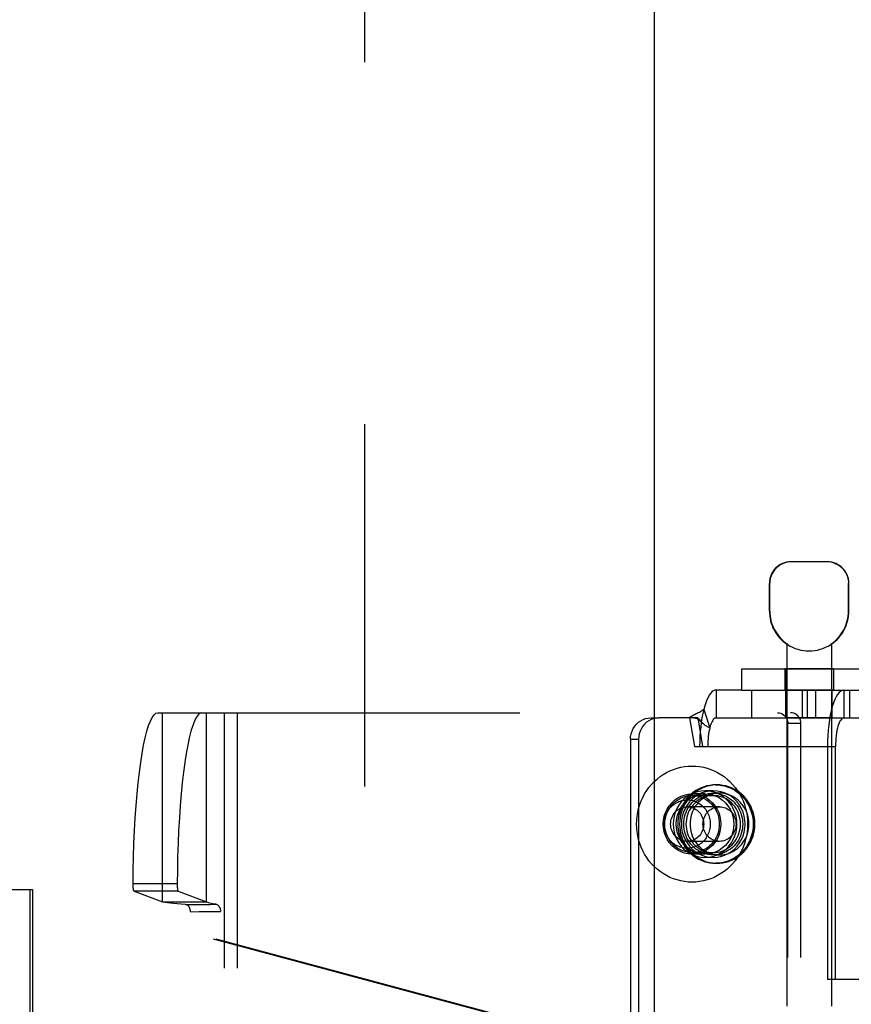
# Model space of a CAD drawing. Header units: inches. Extents: x 0 to 185, y 0 to 120.
# Tile 35 of 102: x 56.43 to 58.76, y 38.63 to 41.39. Entities that reach past the tile are written whole.
import ezdxf

# ---------------------------------------------------------------- set-up
doc = ezdxf.new("R2010")
doc.units = ezdxf.units.IN
doc.header["$LTSCALE"] = 10.163043
doc.header["$MEASUREMENT"] = 0
doc.linetypes.add('HIDDEN', pattern=[0.2, 0.1, -0.1])
doc.layers.get('0').update_dxf_attribs({"linetype": 'CONTINUOUS'})
doc.layers.add('02___PRT_ALL_AXES', color=7, linetype='CONTINUOUS')
doc.layers.add('DEFAULT_2', color=8, linetype='HIDDEN')

msp = doc.modelspace()

# ---------------------------------------------------------------- linework, layer by layer
at = {"color": 3, "linetype": 'Continuous'}
msp.add_line((58.2093, 67.3389), (58.2093, 9.0469), dxfattribs=at)
at = {"layer": '02___PRT_ALL_AXES', "color": 8, "linetype": 'HIDDEN'}
for p, q in [((58.5331, 39.7294), (58.5331, 39.8079)), ((58.7561, 39.7294), (58.7561, 39.8079)), ((58.5341, 39.7294), (58.5331, 39.7294)), ((58.7561, 39.7294), (58.7551, 39.7294)), ((58.5821, 39.6371), (58.5821, 36.1679)), ((58.5839, 39.6371), (58.5821, 39.6371)), ((58.5839, 39.6371), (58.5839, 39.6359)), ((58.7053, 39.6371), (58.7053, 39.6359)), ((58.7071, 39.6371), (58.7053, 39.6371)), ((58.7071, 39.6371), (58.7071, 36.1679)), ((58.5766, 39.5679), (58.5766, 39.5079)), ((58.7126, 39.5679), (58.5766, 39.5679)), ((58.7126, 39.5679), (58.7126, 39.5079)), ((58.7126, 39.5079), (58.5766, 39.5079)), ((58.5796, 39.4299), (58.5796, 39.5079)), ((58.6256, 39.4299), (58.6256, 39.5079)), ((58.6636, 39.4299), (58.6636, 39.5079)), ((58.7096, 39.4299), (58.7096, 39.5079)), ((58.7096, 39.4299), (58.5796, 39.4299)), ((58.3755, 39.2254), (58.3527, 39.2254)), ((58.3823, 39.2419), (58.3861, 39.2419)), ((58.3527, 39.2164), (58.3161, 39.2164)), ((58.3527, 39.0474), (58.3161, 39.0474)), ((58.3755, 39.0384), (58.3527, 39.0384)), ((58.3823, 39.0219), (58.3861, 39.0219))]:
    msp.add_line(p, q, dxfattribs=at)
for points in [[(58.3527, 39.2254), (58.3418, 39.2247), (58.3313, 39.2227), (58.321, 39.2193), (58.3111, 39.2147), (58.3019, 39.2089), (58.2934, 39.2019), (58.2858, 39.1939), (58.2791, 39.185), (58.2735, 39.1754), (58.2691, 39.1651), (58.2659, 39.1543), (58.2639, 39.1432), (58.2633, 39.1319), (58.2639, 39.1207), (58.2659, 39.1095), (58.2691, 39.0988), (58.2735, 39.0885), (58.2791, 39.0788), (58.2858, 39.0699), (58.2934, 39.0619), (58.3019, 39.055), (58.3111, 39.0491), (58.321, 39.0445), (58.3313, 39.0411), (58.3418, 39.0391), (58.3527, 39.0384)], [(58.3755, 39.2254), (58.3646, 39.2247), (58.3541, 39.2227), (58.3438, 39.2193), (58.3339, 39.2147), (58.3247, 39.2089), (58.3162, 39.2019), (58.3086, 39.1939), (58.3019, 39.185), (58.2963, 39.1754), (58.2919, 39.1651), (58.2887, 39.1543), (58.2867, 39.1432), (58.2861, 39.1319), (58.2867, 39.1207), (58.2887, 39.1095), (58.2919, 39.0988), (58.2963, 39.0885), (58.3019, 39.0788), (58.3086, 39.0699), (58.3162, 39.0619), (58.3247, 39.055), (58.3339, 39.0491), (58.3438, 39.0445), (58.3541, 39.0411), (58.3646, 39.0391), (58.3755, 39.0384)], [(58.3527, 39.0384), (58.3635, 39.0391), (58.3741, 39.0411), (58.3844, 39.0445), (58.3942, 39.0491), (58.4035, 39.055), (58.412, 39.0619), (58.4196, 39.0699), (58.4263, 39.0788), (58.4318, 39.0885), (58.4363, 39.0988), (58.4395, 39.1095), (58.4414, 39.1207), (58.4421, 39.1319), (58.4414, 39.1432), (58.4395, 39.1543), (58.4363, 39.1651), (58.4318, 39.1754), (58.4263, 39.185), (58.4196, 39.1939), (58.412, 39.2019), (58.4035, 39.2089), (58.3942, 39.2147), (58.3844, 39.2193), (58.3741, 39.2227), (58.3635, 39.2247), (58.3527, 39.2254)], [(58.3755, 39.0384), (58.3863, 39.0391), (58.3969, 39.0411), (58.4072, 39.0445), (58.417, 39.0491), (58.4263, 39.055), (58.4348, 39.0619), (58.4424, 39.0699), (58.4491, 39.0788), (58.4546, 39.0885), (58.4591, 39.0988), (58.4623, 39.1095), (58.4642, 39.1207), (58.4649, 39.1319), (58.4642, 39.1432), (58.4623, 39.1543), (58.4591, 39.1651), (58.4546, 39.1754), (58.4491, 39.185), (58.4424, 39.1939), (58.4348, 39.2019), (58.4263, 39.2089), (58.417, 39.2147), (58.4072, 39.2193), (58.3969, 39.2227), (58.3863, 39.2247), (58.3755, 39.2254)], [(58.3161, 39.0474), (58.3055, 39.0482), (58.2952, 39.0503), (58.2852, 39.0539), (58.2757, 39.0587), (58.2669, 39.0649), (58.259, 39.0722), (58.252, 39.0805), (58.2461, 39.0897), (58.2415, 39.0996), (58.2381, 39.1101), (58.236, 39.1209), (58.2353, 39.1319), (58.236, 39.143), (58.2381, 39.1538), (58.2415, 39.1643), (58.2461, 39.1742), (58.252, 39.1834), (58.259, 39.1917), (58.2669, 39.199), (58.2757, 39.2051), (58.2852, 39.21), (58.2952, 39.2135), (58.3055, 39.2157), (58.3161, 39.2164)], [(58.3527, 39.0474), (58.342, 39.0482), (58.3318, 39.0503), (58.3218, 39.0539), (58.3123, 39.0587), (58.3035, 39.0649), (58.2955, 39.0722), (58.2886, 39.0805), (58.2827, 39.0897), (58.278, 39.0996), (58.2746, 39.1101), (58.2726, 39.1209), (58.2719, 39.1319), (58.2726, 39.143), (58.2746, 39.1538), (58.278, 39.1643), (58.2827, 39.1742), (58.2886, 39.1834), (58.2955, 39.1917), (58.3035, 39.199), (58.3123, 39.2051), (58.3218, 39.21), (58.3318, 39.2135), (58.342, 39.2157), (58.3527, 39.2164)], [(58.3755, 39.2119), (58.3692, 39.2116), (58.3629, 39.2108), (58.3567, 39.2095), (58.3506, 39.2076), (58.3447, 39.2052), (58.3391, 39.2023), (58.3336, 39.1989), (58.3285, 39.1951), (58.3237, 39.1908), (58.3192, 39.1861), (58.3151, 39.1811), (58.3114, 39.1757), (58.3082, 39.17), (58.3054, 39.1641), (58.3031, 39.1579), (58.3013, 39.1516), (58.3, 39.1451), (58.2992, 39.1386), (58.299, 39.1319)], [(58.3161, 39.2164), (58.3268, 39.2157), (58.337, 39.2135), (58.347, 39.21), (58.3565, 39.2051), (58.3653, 39.199), (58.3733, 39.1917), (58.3802, 39.1834), (58.3861, 39.1742), (58.3908, 39.1643), (58.3942, 39.1538), (58.3962, 39.143), (58.3969, 39.1319), (58.3962, 39.1209), (58.3942, 39.1101), (58.3908, 39.0996), (58.3861, 39.0897), (58.3802, 39.0805), (58.3733, 39.0722), (58.3653, 39.0649), (58.3565, 39.0587), (58.347, 39.0539), (58.337, 39.0503), (58.3268, 39.0482), (58.3161, 39.0474)], [(58.3527, 39.2164), (58.3633, 39.2157), (58.3736, 39.2135), (58.3836, 39.21), (58.3931, 39.2051), (58.4019, 39.199), (58.4098, 39.1917), (58.4168, 39.1834), (58.4227, 39.1742), (58.4273, 39.1643), (58.4307, 39.1538), (58.4328, 39.143), (58.4335, 39.1319), (58.4328, 39.1209), (58.4307, 39.1101), (58.4273, 39.0996), (58.4227, 39.0897), (58.4168, 39.0805), (58.4098, 39.0722), (58.4019, 39.0649), (58.3931, 39.0587), (58.3836, 39.0539), (58.3736, 39.0503), (58.3633, 39.0482), (58.3527, 39.0474)], [(58.452, 39.1319), (58.4517, 39.1386), (58.4509, 39.1451), (58.4496, 39.1516), (58.4478, 39.1579), (58.4455, 39.1641), (58.4428, 39.17), (58.4395, 39.1757), (58.4359, 39.1811), (58.4318, 39.1861), (58.4273, 39.1908), (58.4225, 39.1951), (58.4173, 39.1989), (58.4119, 39.2023), (58.4062, 39.2052), (58.4003, 39.2076), (58.3943, 39.2095), (58.3881, 39.2108), (58.3818, 39.2116), (58.3755, 39.2119)], [(58.299, 39.1319), (58.2992, 39.1253), (58.3, 39.1188), (58.3013, 39.1123), (58.3031, 39.1059), (58.3054, 39.0998), (58.3082, 39.0938), (58.3114, 39.0882), (58.3151, 39.0828), (58.3192, 39.0777), (58.3237, 39.0731), (58.3285, 39.0688), (58.3336, 39.0649), (58.3391, 39.0616), (58.3447, 39.0587), (58.3506, 39.0563), (58.3567, 39.0544), (58.3629, 39.053), (58.3692, 39.0522), (58.3755, 39.0519)], [(58.3755, 39.0519), (58.3818, 39.0522), (58.3881, 39.053), (58.3943, 39.0544), (58.4003, 39.0563), (58.4062, 39.0587), (58.4119, 39.0616), (58.4173, 39.0649), (58.4225, 39.0688), (58.4273, 39.0731), (58.4318, 39.0777), (58.4359, 39.0828), (58.4395, 39.0882), (58.4428, 39.0938), (58.4455, 39.0998), (58.4478, 39.1059), (58.4496, 39.1123), (58.4509, 39.1188), (58.4517, 39.1253), (58.452, 39.1319)]]:
    msp.add_lwpolyline(points, dxfattribs=at)
for radius, start, end in [(0.1115, 180, 235.907), (0.1105, 180, 236.6915), (0.1105, 303.3085, 360), (0.1115, 304.093, 360), (0.1115, 237.033, 302.967)]:
    msp.add_arc((58.6446, 39.7294), radius, start, end, dxfattribs=at)
at = {"layer": 'DEFAULT_2', "color": 8, "linetype": 'HIDDEN'}
for p, q in [((57.3968, 66.6779), (57.3968, 9.7079)), ((58.6961, 39.8679), (58.5931, 39.8679)), ((58.5341, 39.8079), (58.5331, 39.8079)), ((58.5341, 39.7294), (58.5341, 39.8079)), ((58.7551, 39.7294), (58.7551, 39.8079)), ((58.7561, 39.8079), (58.7551, 39.8079)), ((58.4558, 39.5079), (58.4558, 39.5679)), ((58.4558, 39.5679), (58.8658, 39.5679)), ((58.5808, 39.5079), (58.5808, 39.5679)), ((58.3836, 39.5079), (58.3836, 39.4299)), ((58.4558, 39.5079), (58.3836, 39.5079)), ((58.4558, 39.5079), (58.8658, 39.5079)), ((58.4836, 39.4299), (58.4836, 39.5079)), ((58.6396, 39.4299), (58.6396, 39.5079)), ((58.7422, 39.5079), (58.7422, 39.4299)), ((58.7592, 39.4299), (58.7592, 39.5079)), ((56.8168, 39.4444), (58.5927, 39.4444)), ((56.8294, 38.9135), (56.8294, 39.4444)), ((56.9532, 38.9135), (56.9532, 39.4444)), ((57.0039, 36.6944), (57.0039, 39.4444)), ((57.0404, 36.6944), (57.0404, 39.4444)), ((58.3487, 39.4537), (58.3659, 39.4025)), ((58.2006, 39.4299), (58.2234, 39.4299)), ((58.3318, 39.4299), (58.2234, 39.4299)), ((58.309, 39.4299), (58.3225, 39.3499)), ((58.3318, 39.4299), (58.3453, 39.3499)), ((58.3423, 39.419), (58.3357, 39.4259)), ((58.3429, 39.4184), (58.3423, 39.419)), ((58.3836, 39.4299), (58.8476, 39.4299)), ((58.5848, 36.7244), (58.5848, 39.4144)), ((58.6214, 39.4144), (58.5848, 39.4144)), ((58.6214, 36.7244), (58.6214, 39.4144)), ((58.1432, 39.3699), (58.1432, 36.7699)), ((58.1432, 39.3699), (58.166, 39.3699)), ((58.166, 39.3699), (58.166, 36.7699)), ((58.3225, 39.3499), (58.3453, 39.3499)), ((58.3453, 39.3499), (58.7188, 39.3499)), ((58.696, 39.3499), (58.696, 38.6954)), ((58.7188, 38.6954), (58.7188, 39.3499)), ((58.3161, 39.2119), (58.3755, 39.2119)), ((58.393, 39.1804), (58.3024, 39.1804)), ((58.393, 39.0834), (58.3024, 39.0834)), ((58.3161, 39.0519), (58.3755, 39.0519)), ((56.1438, 38.9479), (56.4648, 38.9479)), ((56.4571, 38.9479), (56.4571, 37.7679)), ((57.9545, 38.5456), (56.4571, 38.9479)), ((56.4648, 38.9479), (56.4648, 37.7679)), ((57.9622, 38.5456), (56.4648, 38.9479)), ((56.871, 38.9642), (56.7472, 38.9642)), ((56.7499, 38.9434), (56.8294, 38.9135)), ((56.8736, 38.9434), (56.7499, 38.9434)), ((56.8736, 38.9434), (56.9532, 38.9135)), ((56.8294, 38.9135), (56.9532, 38.9135)), ((56.8946, 38.9059), (56.9193, 38.9061)), ((56.9083, 38.8859), (56.9327, 38.8861)), ((56.9083, 37.2529), (56.9083, 38.8859)), ((56.9193, 38.9061), (56.9449, 38.9062)), ((56.9327, 38.8861), (56.958, 38.8863)), ((56.9449, 38.9062), (56.9624, 38.9064)), ((56.958, 38.8863), (56.9753, 38.8865)), ((56.9624, 38.9064), (56.9801, 38.9067)), ((56.9926, 37.2521), (56.9926, 38.8867)), ((58.7188, 38.6954), (58.696, 38.6954)), ((58.8861, 38.6954), (58.7188, 38.6954))]:
    msp.add_line(p, q, dxfattribs=at)
for points in [[(58.5953, 39.8679), (58.5891, 39.8677), (58.5829, 39.8667), (58.5765, 39.8651), (58.5702, 39.8628), (58.5641, 39.8597), (58.5584, 39.8559), (58.5532, 39.8516), (58.5484, 39.8467), (58.5442, 39.8411), (58.5406, 39.835), (58.5378, 39.8284), (58.5357, 39.8216), (58.5345, 39.8148), (58.5341, 39.8079)], [(58.736, 39.8516), (58.7308, 39.8559), (58.725, 39.8597), (58.719, 39.8628), (58.7127, 39.8651), (58.7063, 39.8667), (58.7, 39.8677), (58.6939, 39.8679)], [(58.736, 39.8516), (58.7408, 39.8467), (58.745, 39.8411), (58.7486, 39.835), (58.7514, 39.8284), (58.7535, 39.8216), (58.7547, 39.8148), (58.7551, 39.8079)], [(58.3836, 39.5079), (58.3796, 39.5073), (58.3757, 39.5056), (58.3719, 39.5028), (58.3681, 39.4988), (58.3644, 39.4937), (58.3609, 39.4876), (58.3576, 39.4805), (58.3544, 39.4724), (58.3515, 39.4635), (58.3487, 39.4537)], [(58.7422, 39.5079), (58.7376, 39.5071), (58.7332, 39.5049), (58.7288, 39.5011), (58.7245, 39.4959), (58.7204, 39.4893), (58.7165, 39.4813), (58.7129, 39.4721), (58.7095, 39.4616), (58.7065, 39.4502), (58.7038, 39.4377), (58.7014, 39.4244), (58.6995, 39.4104), (58.698, 39.3958), (58.6969, 39.3807), (58.6962, 39.3655), (58.696, 39.3499)], [(56.7472, 38.9642), (56.7476, 39.0024), (56.7484, 39.04), (56.7497, 39.0773), (56.7513, 39.1138), (56.7533, 39.1493), (56.7556, 39.1836), (56.7584, 39.2164), (56.7614, 39.2477), (56.7648, 39.2773), (56.7685, 39.3048), (56.7725, 39.3303), (56.7767, 39.3535), (56.7812, 39.3743), (56.7859, 39.3926), (56.7908, 39.4082), (56.7958, 39.4211), (56.8009, 39.4313), (56.8061, 39.4386), (56.8114, 39.4429), (56.8168, 39.4444)], [(56.9405, 39.4444), (56.9352, 39.4429), (56.9299, 39.4386), (56.9247, 39.4313), (56.9196, 39.4211), (56.9145, 39.4082), (56.9097, 39.3926), (56.905, 39.3743), (56.9005, 39.3535), (56.8963, 39.3303), (56.8923, 39.3048), (56.8886, 39.2773), (56.8852, 39.2477), (56.8822, 39.2164), (56.8794, 39.1836), (56.8771, 39.1493), (56.8751, 39.1138), (56.8735, 39.0773), (56.8722, 39.04), (56.8714, 39.0024), (56.871, 38.9642)], [(58.3487, 39.4537), (58.3458, 39.4513), (58.3428, 39.4491), (58.3397, 39.4472), (58.3367, 39.4455), (58.3336, 39.444), (58.3307, 39.4425), (58.3278, 39.4412), (58.325, 39.4398), (58.322, 39.4384), (58.3191, 39.4368), (58.3163, 39.4352), (58.3135, 39.4334), (58.3111, 39.4317), (58.309, 39.4299)], [(58.3487, 39.4537), (58.3462, 39.4426), (58.3439, 39.4308), (58.3419, 39.4184), (58.3403, 39.4053), (58.339, 39.3919), (58.3381, 39.3781), (58.3376, 39.3641), (58.3374, 39.3499)], [(58.5562, 39.4444), (58.5607, 39.444), (58.565, 39.443), (58.5692, 39.4411), (58.573, 39.4387), (58.5764, 39.4356), (58.5794, 39.4321), (58.5817, 39.428), (58.5834, 39.4237), (58.5845, 39.4192), (58.5848, 39.4144)], [(58.6214, 39.4144), (58.621, 39.4192), (58.62, 39.4237), (58.6183, 39.428), (58.6159, 39.4321), (58.613, 39.4356), (58.6096, 39.4387), (58.6057, 39.4411), (58.6016, 39.443), (58.5972, 39.444), (58.5927, 39.4444)], [(58.1432, 39.3699), (58.1437, 39.3778), (58.1452, 39.3855), (58.1476, 39.3929), (58.1509, 39.3999), (58.1551, 39.4064), (58.16, 39.4123), (58.1657, 39.4175), (58.1719, 39.4219), (58.1787, 39.4253), (58.1858, 39.4279), (58.1931, 39.4294), (58.2006, 39.4299)], [(58.2234, 39.4299), (58.2159, 39.4294), (58.2086, 39.4279), (58.2015, 39.4253), (58.1947, 39.4219), (58.1885, 39.4175), (58.1829, 39.4123), (58.1779, 39.4064), (58.1737, 39.3999), (58.1704, 39.3929), (58.168, 39.3855), (58.1666, 39.3778), (58.166, 39.3699)], [(58.321, 39.4299), (58.3227, 39.4299), (58.3255, 39.4294), (58.3282, 39.4287), (58.3307, 39.4276), (58.3331, 39.4263), (58.3355, 39.4248), (58.3379, 39.423), (58.3403, 39.4209), (58.3429, 39.4184)], [(58.3357, 39.4259), (58.3337, 39.428), (58.3318, 39.4299)], [(58.3659, 39.4025), (58.3638, 39.403), (58.3617, 39.4038), (58.3596, 39.4048), (58.3575, 39.406), (58.3552, 39.4074), (58.353, 39.409), (58.3509, 39.4107), (58.3488, 39.4126), (58.3467, 39.4146), (58.3445, 39.4167), (58.3429, 39.4184)], [(58.3836, 39.4299), (58.3816, 39.4296), (58.3796, 39.4288), (58.3776, 39.4273), (58.3757, 39.4253), (58.3739, 39.4227), (58.3721, 39.4196), (58.3704, 39.416), (58.3688, 39.412), (58.3673, 39.4074), (58.3659, 39.4025)], [(58.7422, 39.4299), (58.7399, 39.4295), (58.7376, 39.4284), (58.7354, 39.4265), (58.7332, 39.4238), (58.7312, 39.4205), (58.7292, 39.4164), (58.7273, 39.4118), (58.7256, 39.4065), (58.7241, 39.4007), (58.7227, 39.3944), (58.7216, 39.3876), (58.7206, 39.3805), (58.7198, 39.3731), (58.7192, 39.3655), (58.7189, 39.3578), (58.7188, 39.3499)], [(58.3659, 39.4025), (58.3646, 39.3969), (58.3635, 39.3909), (58.3625, 39.3846), (58.3617, 39.378), (58.361, 39.3712), (58.3606, 39.3642), (58.3603, 39.3571), (58.3602, 39.3499)], [(58.1602, 39.1319), (58.1606, 39.1431), (58.1617, 39.1541), (58.1635, 39.1651), (58.166, 39.1759), (58.1692, 39.1865), (58.1732, 39.1969), (58.1777, 39.2069), (58.1829, 39.2166), (58.1888, 39.2259), (58.1952, 39.2348), (58.2022, 39.2432), (58.2097, 39.2511), (58.2178, 39.2584), (58.2262, 39.2651), (58.2351, 39.2712), (58.2444, 39.2766), (58.254, 39.2814), (58.2639, 39.2855), (58.2741, 39.2889), (58.2844, 39.2915), (58.2949, 39.2934), (58.3055, 39.2945), (58.3161, 39.2949), (58.3268, 39.2945), (58.3374, 39.2934), (58.3478, 39.2915), (58.3582, 39.2889), (58.3683, 39.2855), (58.3782, 39.2814), (58.3878, 39.2766), (58.3971, 39.2712), (58.406, 39.2651), (58.4145, 39.2584), (58.4225, 39.2511), (58.43, 39.2432), (58.437, 39.2348), (58.4435, 39.2259), (58.4493, 39.2166), (58.4545, 39.2069), (58.4591, 39.1969), (58.463, 39.1865), (58.4662, 39.1759), (58.4687, 39.1651), (58.4706, 39.1541), (58.4716, 39.1431), (58.472, 39.1319)], [(58.3823, 39.2419), (58.3741, 39.2416), (58.3658, 39.2406), (58.3577, 39.2389), (58.3497, 39.2366), (58.3419, 39.2336), (58.3343, 39.23), (58.327, 39.2258), (58.3201, 39.2211), (58.3135, 39.2157), (58.3074, 39.2099), (58.3017, 39.2035), (58.2965, 39.1968), (58.2919, 39.1896), (58.2878, 39.182), (58.2843, 39.1742), (58.2814, 39.166), (58.2791, 39.1577), (58.2774, 39.1492), (58.2765, 39.1406), (58.2761, 39.1319)], [(58.2772, 39.1319), (58.2775, 39.1406), (58.2785, 39.1491), (58.2801, 39.1576), (58.2823, 39.1659), (58.2852, 39.174), (58.2886, 39.1819), (58.2927, 39.1894), (58.2972, 39.1966), (58.3024, 39.2034), (58.308, 39.2097), (58.314, 39.2156), (58.3205, 39.2209), (58.3274, 39.2257), (58.3346, 39.2299), (58.3421, 39.2335), (58.3498, 39.2365), (58.3578, 39.2389), (58.3659, 39.2406), (58.3741, 39.2416)], [(58.3861, 39.2419), (58.3779, 39.2416), (58.3697, 39.2406), (58.3616, 39.2389), (58.3536, 39.2365), (58.3459, 39.2335), (58.3384, 39.2299), (58.3312, 39.2257), (58.3243, 39.2209), (58.3178, 39.2156), (58.3118, 39.2097), (58.3062, 39.2034), (58.301, 39.1966), (58.2965, 39.1894), (58.2924, 39.1819), (58.289, 39.174), (58.2861, 39.1659), (58.2839, 39.1576), (58.2823, 39.1491), (58.2813, 39.1406), (58.281, 39.1319)], [(58.2928, 39.1319), (58.293, 39.1387), (58.2938, 39.1454), (58.295, 39.1521), (58.2968, 39.1586), (58.2991, 39.165), (58.3018, 39.1712), (58.3049, 39.1771), (58.3086, 39.1828), (58.3126, 39.1881), (58.317, 39.1931), (58.3218, 39.1977), (58.3269, 39.2019), (58.3323, 39.2057), (58.3379, 39.209), (58.3438, 39.2118), (58.3499, 39.2142), (58.3562, 39.216), (58.3625, 39.2174), (58.369, 39.2182), (58.3755, 39.2184), (58.382, 39.2182), (58.3884, 39.2174), (58.3948, 39.216), (58.401, 39.2142), (58.4071, 39.2118), (58.413, 39.209), (58.4187, 39.2057), (58.4241, 39.2019), (58.4292, 39.1977), (58.434, 39.1931), (58.4384, 39.1881), (58.4424, 39.1828), (58.446, 39.1771), (58.4492, 39.1712), (58.4519, 39.165), (58.4542, 39.1586), (58.4559, 39.1521), (58.4572, 39.1455), (58.4579, 39.1387), (58.4582, 39.1319)], [(58.4757, 39.1319), (58.4755, 39.1387), (58.4747, 39.1455), (58.4735, 39.1521), (58.4717, 39.1586), (58.4694, 39.165), (58.4667, 39.1712), (58.4636, 39.1771), (58.4599, 39.1828), (58.4559, 39.1881), (58.4515, 39.1931), (58.4467, 39.1977), (58.4416, 39.2019), (58.4362, 39.2057), (58.4306, 39.209), (58.4247, 39.2118), (58.4186, 39.2142), (58.4123, 39.216), (58.406, 39.2174), (58.3995, 39.2182), (58.393, 39.2184), (58.3865, 39.2182), (58.3801, 39.2174), (58.3737, 39.216), (58.3675, 39.2142), (58.3614, 39.2118), (58.3555, 39.209), (58.3498, 39.2057), (58.3444, 39.2019), (58.3393, 39.1977), (58.3345, 39.1931), (58.3301, 39.1881), (58.3261, 39.1828), (58.3225, 39.1771), (58.3193, 39.1712), (58.3166, 39.165), (58.3143, 39.1586), (58.3126, 39.1521), (58.3113, 39.1454), (58.3106, 39.1387), (58.3103, 39.1319)], [(58.3823, 39.2419), (58.3906, 39.2416), (58.3988, 39.2406), (58.4069, 39.2389), (58.4149, 39.2365), (58.4226, 39.2335), (58.4301, 39.2299), (58.4373, 39.2257), (58.4442, 39.2209), (58.4507, 39.2156), (58.4567, 39.2097), (58.4623, 39.2034), (58.4675, 39.1966), (58.472, 39.1894), (58.4761, 39.1819), (58.4795, 39.174), (58.4824, 39.1659), (58.4846, 39.1576), (58.4862, 39.1491), (58.4872, 39.1406), (58.4875, 39.1319)], [(58.4924, 39.1319), (58.492, 39.1406), (58.4911, 39.1492), (58.4894, 39.1577), (58.4871, 39.1661), (58.4842, 39.1742), (58.4807, 39.182), (58.4766, 39.1896), (58.472, 39.1968), (58.4668, 39.2035), (58.4611, 39.2099), (58.455, 39.2157), (58.4484, 39.2211), (58.4415, 39.2258), (58.4342, 39.23), (58.4267, 39.2336), (58.4189, 39.2366), (58.4109, 39.2389), (58.4027, 39.2406), (58.3944, 39.2416), (58.3861, 39.2419)], [(58.4913, 39.1319), (58.491, 39.1406), (58.49, 39.1491), (58.4884, 39.1576), (58.4862, 39.1659), (58.4833, 39.174), (58.4799, 39.1819), (58.4758, 39.1894), (58.4713, 39.1966), (58.4661, 39.2034), (58.4605, 39.2097), (58.4545, 39.2156), (58.448, 39.2209), (58.4411, 39.2257), (58.4339, 39.2299), (58.4264, 39.2335), (58.4187, 39.2365), (58.4107, 39.2389), (58.4026, 39.2406), (58.3944, 39.2416)], [(58.2376, 39.1319), (58.2377, 39.136), (58.2381, 39.1401), (58.2386, 39.1441), (58.2395, 39.1481), (58.2405, 39.1521), (58.2418, 39.1559), (58.2433, 39.1597), (58.245, 39.1634), (58.2469, 39.167), (58.249, 39.1704), (58.2514, 39.1737), (58.2539, 39.1768), (58.2566, 39.1798), (58.2594, 39.1826), (58.2624, 39.1853), (58.2656, 39.1877), (58.2689, 39.1899), (58.2723, 39.1919), (58.2758, 39.1937), (58.2794, 39.1953), (58.2831, 39.1966), (58.2869, 39.1977), (58.2907, 39.1986), (58.2946, 39.1992), (58.2985, 39.1996), (58.3024, 39.1997), (58.3063, 39.1996), (58.3102, 39.1992), (58.3141, 39.1986), (58.3179, 39.1977), (58.3217, 39.1966), (58.3254, 39.1953), (58.329, 39.1937), (58.3325, 39.1919), (58.3359, 39.1899), (58.3392, 39.1877), (58.3424, 39.1853), (58.3454, 39.1826), (58.3482, 39.1798), (58.3509, 39.1768), (58.3534, 39.1737), (58.3557, 39.1704), (58.3578, 39.167), (58.3598, 39.1634), (58.3615, 39.1597), (58.363, 39.1559), (58.3643, 39.1521), (58.3653, 39.1481), (58.3661, 39.1441), (58.3667, 39.1401), (58.3671, 39.136), (58.3672, 39.1319)], [(58.2396, 39.1319), (58.2399, 39.1389), (58.2408, 39.1458), (58.2422, 39.1526), (58.2442, 39.1593), (58.2468, 39.1657), (58.2499, 39.1719), (58.2535, 39.1778), (58.2575, 39.1833), (58.262, 39.1885), (58.267, 39.1932), (58.2722, 39.1975), (58.2779, 39.2012), (58.2838, 39.2044), (58.29, 39.2071), (58.2963, 39.2092), (58.3028, 39.2107), (58.3095, 39.2116), (58.3161, 39.2119)], [(58.3161, 39.2119), (58.3228, 39.2116), (58.3294, 39.2107), (58.3359, 39.2092), (58.3423, 39.2071), (58.3485, 39.2044), (58.3544, 39.2012), (58.36, 39.1975), (58.3653, 39.1932), (58.3702, 39.1885), (58.3747, 39.1833), (58.3788, 39.1778), (58.3824, 39.1719), (58.3855, 39.1657), (58.388, 39.1593), (58.39, 39.1526), (58.3915, 39.1458), (58.3923, 39.1389), (58.3926, 39.1319)], [(58.256, 39.1319), (58.2562, 39.1364), (58.2568, 39.1408), (58.2578, 39.1452), (58.2591, 39.1494), (58.2609, 39.1535), (58.263, 39.1575), (58.2654, 39.1612), (58.2681, 39.1646), (58.2711, 39.1678), (58.2744, 39.1706), (58.278, 39.1732), (58.2817, 39.1753), (58.2856, 39.1771), (58.2897, 39.1786), (58.2939, 39.1796), (58.2981, 39.1802), (58.3024, 39.1804)], [(58.3024, 39.1804), (58.3067, 39.1802), (58.3109, 39.1796), (58.3151, 39.1786), (58.3191, 39.1771), (58.3231, 39.1753), (58.3268, 39.1732), (58.3303, 39.1706), (58.3336, 39.1678), (58.3367, 39.1646), (58.3394, 39.1612), (58.3418, 39.1575), (58.3439, 39.1535), (58.3456, 39.1494), (58.347, 39.1452), (58.348, 39.1408), (58.3486, 39.1364), (58.3488, 39.1319)], [(58.3466, 39.1319), (58.3468, 39.1364), (58.3474, 39.1408), (58.3484, 39.1452), (58.3498, 39.1494), (58.3515, 39.1535), (58.3536, 39.1575), (58.356, 39.1612), (58.3587, 39.1646), (58.3618, 39.1678), (58.3651, 39.1706), (58.3686, 39.1732), (58.3723, 39.1753), (58.3763, 39.1771), (58.3803, 39.1786), (58.3845, 39.1796), (58.3887, 39.1802), (58.393, 39.1804)], [(58.393, 39.1804), (58.3973, 39.1802), (58.4015, 39.1796), (58.4057, 39.1786), (58.4098, 39.1771), (58.4137, 39.1753), (58.4174, 39.1732), (58.421, 39.1706), (58.4243, 39.1678), (58.4273, 39.1646), (58.43, 39.1612), (58.4325, 39.1575), (58.4345, 39.1535), (58.4363, 39.1494), (58.4376, 39.1452), (58.4386, 39.1408), (58.4392, 39.1364), (58.4394, 39.1319)], [(58.472, 39.1319), (58.4716, 39.1208), (58.4706, 39.1097), (58.4687, 39.0988), (58.4662, 39.0879), (58.463, 39.0773), (58.4591, 39.067), (58.4545, 39.0569), (58.4493, 39.0472), (58.4435, 39.0379), (58.437, 39.0291), (58.43, 39.0207), (58.4225, 39.0128), (58.4145, 39.0055), (58.406, 38.9988), (58.3971, 38.9927), (58.3878, 38.9872), (58.3782, 38.9824), (58.3683, 38.9783), (58.3582, 38.975), (58.3478, 38.9723), (58.3374, 38.9704), (58.3268, 38.9693), (58.3161, 38.9689), (58.3055, 38.9693), (58.2949, 38.9704), (58.2844, 38.9723), (58.2741, 38.975), (58.2639, 38.9783), (58.254, 38.9824), (58.2444, 38.9872), (58.2351, 38.9927), (58.2262, 38.9988), (58.2178, 39.0055), (58.2097, 39.0128), (58.2022, 39.0207), (58.1952, 39.0291), (58.1888, 39.0379), (58.1829, 39.0472), (58.1777, 39.0569), (58.1732, 39.067), (58.1692, 39.0773), (58.166, 39.0879), (58.1635, 39.0988), (58.1617, 39.1097), (58.1606, 39.1208), (58.1602, 39.1319)], [(58.3672, 39.1319), (58.3671, 39.1278), (58.3667, 39.1238), (58.3661, 39.1197), (58.3653, 39.1157), (58.3643, 39.1118), (58.363, 39.1079), (58.3615, 39.1041), (58.3598, 39.1005), (58.3578, 39.0969), (58.3557, 39.0934), (58.3534, 39.0901), (58.3509, 39.087), (58.3482, 39.084), (58.3454, 39.0812), (58.3424, 39.0786), (58.3392, 39.0762), (58.3359, 39.0739), (58.3325, 39.0719), (58.329, 39.0701), (58.3254, 39.0686), (58.3217, 39.0672), (58.3179, 39.0661), (58.3141, 39.0653), (58.3102, 39.0647), (58.3063, 39.0643), (58.3024, 39.0642), (58.2985, 39.0643), (58.2946, 39.0647), (58.2907, 39.0653), (58.2869, 39.0661), (58.2831, 39.0672), (58.2794, 39.0686), (58.2758, 39.0701), (58.2723, 39.0719), (58.2689, 39.0739), (58.2656, 39.0762), (58.2624, 39.0786), (58.2594, 39.0812), (58.2566, 39.084), (58.2539, 39.087), (58.2514, 39.0901), (58.249, 39.0934), (58.2469, 39.0969), (58.245, 39.1005), (58.2433, 39.1041), (58.2418, 39.1079), (58.2405, 39.1118), (58.2395, 39.1157), (58.2386, 39.1197), (58.2381, 39.1238), (58.2377, 39.1278), (58.2376, 39.1319)], [(58.3161, 39.0519), (58.3095, 39.0522), (58.3028, 39.0531), (58.2963, 39.0547), (58.29, 39.0567), (58.2838, 39.0594), (58.2779, 39.0626), (58.2722, 39.0664), (58.267, 39.0706), (58.262, 39.0754), (58.2575, 39.0805), (58.2535, 39.086), (58.2499, 39.0919), (58.2468, 39.0981), (58.2442, 39.1046), (58.2422, 39.1112), (58.2408, 39.118), (58.2399, 39.1249), (58.2396, 39.1319)], [(58.3024, 39.0834), (58.2981, 39.0836), (58.2939, 39.0843), (58.2897, 39.0853), (58.2856, 39.0867), (58.2817, 39.0885), (58.278, 39.0907), (58.2744, 39.0932), (58.2711, 39.0961), (58.2681, 39.0992), (58.2654, 39.1027), (58.263, 39.1064), (58.2609, 39.1103), (58.2591, 39.1144), (58.2578, 39.1187), (58.2568, 39.123), (58.2562, 39.1274), (58.256, 39.1319)], [(58.2761, 39.1319), (58.2765, 39.1233), (58.2774, 39.1146), (58.2791, 39.1061), (58.2814, 39.0978), (58.2843, 39.0897), (58.2878, 39.0818), (58.2919, 39.0743), (58.2965, 39.0671), (58.3017, 39.0603), (58.3074, 39.054), (58.3135, 39.0481), (58.3201, 39.0428), (58.327, 39.038), (58.3343, 39.0338), (58.3418, 39.0302), (58.3496, 39.0273), (58.3576, 39.0249), (58.3658, 39.0233), (58.374, 39.0223), (58.3823, 39.0219)], [(58.3741, 39.0223), (58.3659, 39.0233), (58.3578, 39.025), (58.3498, 39.0273), (58.3421, 39.0303), (58.3346, 39.0339), (58.3274, 39.0381), (58.3205, 39.0429), (58.314, 39.0483), (58.308, 39.0541), (58.3024, 39.0605), (58.2972, 39.0673), (58.2927, 39.0744), (58.2886, 39.082), (58.2852, 39.0898), (58.2823, 39.0979), (58.2801, 39.1062), (58.2785, 39.1147), (58.2775, 39.1233), (58.2772, 39.1319)], [(58.281, 39.1319), (58.2813, 39.1233), (58.2823, 39.1147), (58.2839, 39.1062), (58.2861, 39.0979), (58.289, 39.0898), (58.2924, 39.082), (58.2965, 39.0744), (58.301, 39.0673), (58.3062, 39.0605), (58.3118, 39.0541), (58.3178, 39.0483), (58.3243, 39.0429), (58.3312, 39.0381), (58.3384, 39.0339), (58.3459, 39.0303), (58.3536, 39.0273), (58.3616, 39.025), (58.3697, 39.0233), (58.3779, 39.0223), (58.3861, 39.0219)], [(58.4582, 39.1319), (58.4579, 39.1251), (58.4572, 39.1184), (58.4559, 39.1117), (58.4542, 39.1052), (58.4519, 39.0988), (58.4492, 39.0927), (58.446, 39.0867), (58.4424, 39.0811), (58.4384, 39.0758), (58.434, 39.0708), (58.4292, 39.0662), (58.4241, 39.0619), (58.4187, 39.0582), (58.413, 39.0549), (58.4071, 39.052), (58.401, 39.0497), (58.3948, 39.0478), (58.3884, 39.0465), (58.382, 39.0457), (58.3755, 39.0454), (58.369, 39.0457), (58.3625, 39.0465), (58.3562, 39.0478), (58.3499, 39.0497), (58.3438, 39.052), (58.3379, 39.0549), (58.3323, 39.0582), (58.3269, 39.0619), (58.3218, 39.0662), (58.317, 39.0708), (58.3126, 39.0757), (58.3086, 39.0811), (58.3049, 39.0867), (58.3018, 39.0927), (58.2991, 39.0988), (58.2968, 39.1052), (58.295, 39.1117), (58.2938, 39.1184), (58.293, 39.1251), (58.2928, 39.1319)], [(58.3488, 39.1319), (58.3486, 39.1274), (58.348, 39.123), (58.347, 39.1187), (58.3456, 39.1144), (58.3439, 39.1103), (58.3418, 39.1064), (58.3394, 39.1027), (58.3367, 39.0992), (58.3336, 39.0961), (58.3303, 39.0932), (58.3268, 39.0907), (58.3231, 39.0885), (58.3191, 39.0867), (58.3151, 39.0853), (58.3109, 39.0843), (58.3067, 39.0836), (58.3024, 39.0834)], [(58.3103, 39.1319), (58.3106, 39.1251), (58.3113, 39.1184), (58.3126, 39.1117), (58.3143, 39.1052), (58.3166, 39.0988), (58.3193, 39.0927), (58.3225, 39.0867), (58.3261, 39.0811), (58.3301, 39.0757), (58.3345, 39.0708), (58.3393, 39.0662), (58.3444, 39.0619), (58.3498, 39.0582), (58.3555, 39.0549), (58.3614, 39.052), (58.3675, 39.0497), (58.3737, 39.0478), (58.3801, 39.0465), (58.3865, 39.0457), (58.393, 39.0454), (58.3995, 39.0457), (58.406, 39.0465), (58.4123, 39.0478), (58.4186, 39.0497), (58.4247, 39.052), (58.4306, 39.0549), (58.4362, 39.0582), (58.4416, 39.0619), (58.4467, 39.0662), (58.4515, 39.0708), (58.4559, 39.0758), (58.4599, 39.0811), (58.4636, 39.0867), (58.4667, 39.0927), (58.4694, 39.0988), (58.4717, 39.1052), (58.4735, 39.1117), (58.4747, 39.1184), (58.4755, 39.1251), (58.4757, 39.1319)], [(58.3926, 39.1319), (58.3923, 39.1249), (58.3915, 39.118), (58.39, 39.1112), (58.388, 39.1046), (58.3855, 39.0981), (58.3824, 39.0919), (58.3788, 39.086), (58.3747, 39.0805), (58.3702, 39.0754), (58.3653, 39.0706), (58.36, 39.0664), (58.3544, 39.0626), (58.3485, 39.0594), (58.3423, 39.0567), (58.3359, 39.0547), (58.3294, 39.0531), (58.3228, 39.0522), (58.3161, 39.0519)], [(58.393, 39.0834), (58.3887, 39.0836), (58.3845, 39.0843), (58.3803, 39.0853), (58.3763, 39.0867), (58.3723, 39.0885), (58.3686, 39.0907), (58.3651, 39.0932), (58.3618, 39.0961), (58.3587, 39.0992), (58.356, 39.1027), (58.3536, 39.1064), (58.3515, 39.1103), (58.3498, 39.1144), (58.3484, 39.1187), (58.3474, 39.123), (58.3468, 39.1274), (58.3466, 39.1319)], [(58.4875, 39.1319), (58.4872, 39.1233), (58.4862, 39.1147), (58.4846, 39.1062), (58.4824, 39.0979), (58.4795, 39.0898), (58.4761, 39.082), (58.472, 39.0744), (58.4675, 39.0673), (58.4623, 39.0605), (58.4567, 39.0541), (58.4507, 39.0483), (58.4442, 39.0429), (58.4373, 39.0381), (58.4301, 39.0339), (58.4226, 39.0303), (58.4149, 39.0273), (58.4069, 39.025), (58.3988, 39.0233), (58.3906, 39.0223), (58.3823, 39.0219)], [(58.3861, 39.0219), (58.3944, 39.0223), (58.4027, 39.0233), (58.4108, 39.0249), (58.4188, 39.0273), (58.4266, 39.0302), (58.4342, 39.0338), (58.4415, 39.038), (58.4484, 39.0428), (58.455, 39.0481), (58.4611, 39.054), (58.4668, 39.0603), (58.472, 39.0671), (58.4766, 39.0743), (58.4807, 39.0818), (58.4842, 39.0897), (58.4871, 39.0978), (58.4894, 39.1062), (58.4911, 39.1147), (58.492, 39.1233), (58.4924, 39.1319)], [(58.4394, 39.1319), (58.4392, 39.1274), (58.4386, 39.123), (58.4376, 39.1187), (58.4363, 39.1144), (58.4345, 39.1103), (58.4325, 39.1064), (58.43, 39.1027), (58.4273, 39.0992), (58.4243, 39.0961), (58.421, 39.0932), (58.4174, 39.0907), (58.4137, 39.0885), (58.4098, 39.0867), (58.4057, 39.0853), (58.4015, 39.0843), (58.3973, 39.0836), (58.393, 39.0834)], [(58.3944, 39.0223), (58.4026, 39.0233), (58.4107, 39.025), (58.4187, 39.0273), (58.4264, 39.0303), (58.4339, 39.0339), (58.4411, 39.0381), (58.448, 39.0429), (58.4545, 39.0483), (58.4605, 39.0541), (58.4661, 39.0605), (58.4713, 39.0673), (58.4758, 39.0744), (58.4799, 39.082), (58.4833, 39.0898), (58.4862, 39.0979), (58.4884, 39.1062), (58.49, 39.1147), (58.491, 39.1233), (58.4913, 39.1319)], [(56.7499, 38.9434), (56.7494, 38.9438), (56.749, 38.9447), (56.7486, 38.946), (56.7483, 38.9478), (56.7479, 38.9499), (56.7477, 38.9524), (56.7475, 38.9551), (56.7473, 38.958), (56.7472, 38.961), (56.7472, 38.9642)], [(56.871, 38.9642), (56.871, 38.961), (56.8711, 38.958), (56.8713, 38.9551), (56.8715, 38.9524), (56.8717, 38.9499), (56.872, 38.9478), (56.8724, 38.946), (56.8728, 38.9447), (56.8732, 38.9438), (56.8736, 38.9434)], [(56.8946, 38.9059), (56.8821, 38.9068), (56.8706, 38.9076), (56.8604, 38.9086), (56.8515, 38.9095), (56.8439, 38.9105), (56.8376, 38.9115), (56.8328, 38.9125), (56.8294, 38.9135)], [(56.9801, 38.9067), (56.9749, 38.9075), (56.9702, 38.9083), (56.9661, 38.9091), (56.9624, 38.9099), (56.9593, 38.9108), (56.9567, 38.9117), (56.9546, 38.9126), (56.9532, 38.9135)], [(56.9083, 38.8859), (56.9081, 38.889), (56.9076, 38.8919), (56.9068, 38.8948), (56.9056, 38.8974), (56.9042, 38.8998), (56.9026, 38.9018), (56.9007, 38.9035), (56.8988, 38.9048), (56.8967, 38.9056), (56.8946, 38.9059)], [(56.9753, 38.8865), (56.9839, 38.8866), (56.9926, 38.8867)], [(56.9801, 38.9067), (56.9819, 38.9062), (56.9838, 38.9053), (56.9856, 38.904), (56.9872, 38.9023), (56.9888, 38.9003), (56.9901, 38.898), (56.9912, 38.8954), (56.992, 38.8926), (56.9925, 38.8897), (56.9926, 38.8867)]]:
    msp.add_lwpolyline(points, dxfattribs=at)
for centre, start, end in [((58.5931, 39.8079), 90, 180), ((58.6961, 39.8079), 0, 90)]:
    msp.add_arc(centre, 0.06, start, end, dxfattribs=at)

doc.saveas('drawing.dxf')
